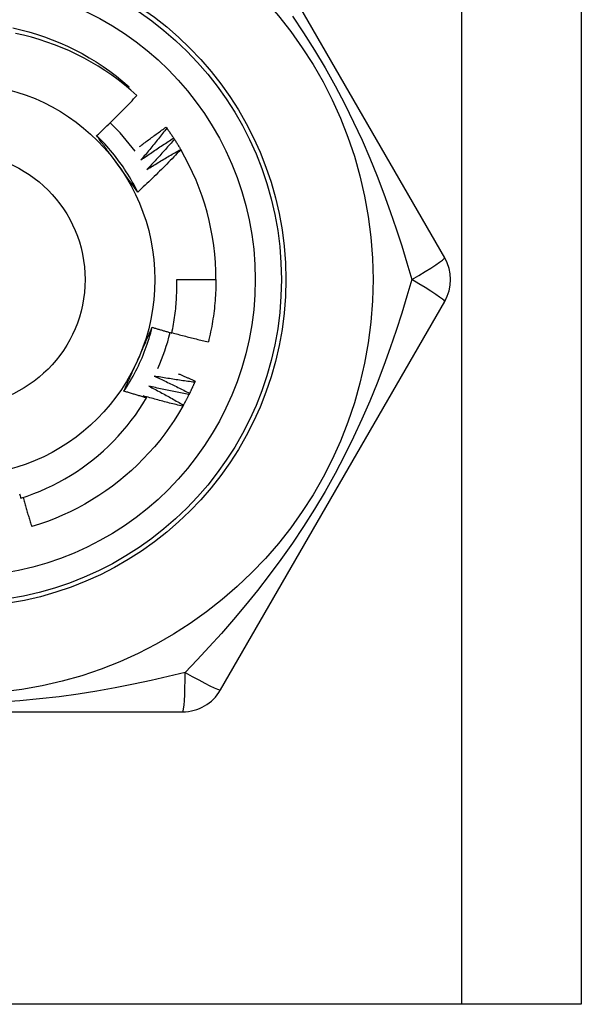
# Model space of a CAD drawing. Header units: inches. Extents: x 6 to 188, y 10 to 101.
# Tile 12 of 140: x 9.062 to 9.315, y 27.405 to 27.849. Entities that reach past the tile are written whole.
import ezdxf

# ---------------------------------------------------------------- set-up
doc = ezdxf.new("R2010")
doc.units = ezdxf.units.IN
doc.header["$MEASUREMENT"] = 0
doc.layers.add('Visible Edges(ANSI)', color=7, linetype='Continuous', lineweight=25)
doc.layers.add('Visible Tangent Edges(ANSI)', color=7, linetype='Continuous', lineweight=25)

msp = doc.modelspace()

# ---------------------------------------------------------------- linework, layer by layer
at = {"layer": 'Visible Edges(ANSI)'}
for p, q in [((9.315448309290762, 72.34967122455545), (9.315448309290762, 27.40478933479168)), ((9.253795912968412, 27.74140358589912), (9.152646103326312, 27.91660018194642)), ((9.110980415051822, 27.81801388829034), (9.111423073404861, 27.81853102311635)), ((9.128044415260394, 27.80032632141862), (9.12840058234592, 27.79983889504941)), ((9.13148744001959, 27.79537563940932), (9.13181782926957, 27.79487037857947)), ((9.134668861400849, 27.79025291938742), (9.134717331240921, 27.79017008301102)), ((9.132875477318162, 27.73156098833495), (9.15059003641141, 27.73156098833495)), ((9.152646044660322, 27.54652170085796), (9.253795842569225, 27.72171828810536)), ((9.141198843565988, 27.68580920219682), (9.14095959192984, 27.685254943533)), ((8.933298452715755, 27.53667909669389), (9.135598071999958, 27.53667909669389)), ((9.26159830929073, 27.40478933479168), (8.807298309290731, 27.40478933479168)), ((9.315448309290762, 27.40478933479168), (9.26159830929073, 27.40478933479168))]:
    msp.add_line(p, q, dxfattribs=at)
at = {"layer": 'Visible Edges(ANSI)', "flags": 128}
for points in [[(9.058885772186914, 27.84510266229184), (9.062509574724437, 27.84426177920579), (9.066104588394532, 27.84330525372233), (9.069667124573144, 27.84223409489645), (9.07319352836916, 27.84104939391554), (9.076680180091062, 27.8397523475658), (9.080123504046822, 27.83834431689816), (9.08351996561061, 27.83682672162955), (9.086866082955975, 27.83520113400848), (9.09015842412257, 27.83346920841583), (9.093393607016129, 27.83163272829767), (9.096568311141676, 27.82969358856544), (9.099679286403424, 27.82765376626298), (9.102723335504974, 27.82551534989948), (9.10569733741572, 27.82328054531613), (9.108598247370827, 27.82095164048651), (9.111423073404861, 27.81853102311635)], [(9.114914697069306, 27.81456227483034), (9.112174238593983, 27.81699961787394), (9.109360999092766, 27.81934607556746), (9.106477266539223, 27.8216000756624), (9.103525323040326, 27.82376002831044), (9.100507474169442, 27.82582436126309), (9.097426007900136, 27.82779149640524), (9.09428320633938, 27.8296598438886), (9.091081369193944, 27.83142783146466), (9.087822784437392, 27.83309388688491), (9.084509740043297, 27.83465642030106), (9.081144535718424, 27.83611385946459), (9.07773054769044, 27.8374641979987), (9.074278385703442, 27.83870310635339), (9.070792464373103, 27.83982928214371), (9.067275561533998, 27.84084213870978), (9.063730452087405, 27.84174105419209), (9.060159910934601, 27.84252543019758)], [(9.096736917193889, 27.79648417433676), (9.097519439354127, 27.79721243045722), (9.098299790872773, 27.79794289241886), (9.099077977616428, 27.79867556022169), (9.09985399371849, 27.7994104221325), (9.100627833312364, 27.8001474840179), (9.101399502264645, 27.80088672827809), (9.102168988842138, 27.80162816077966), (9.102936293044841, 27.80237176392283), (9.103701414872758, 27.80311754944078), (9.104464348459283, 27.80386549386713), (9.105225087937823, 27.80461560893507), (9.105983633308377, 27.80536787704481), (9.106739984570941, 27.80612229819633), (9.107494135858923, 27.80687886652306), (9.108246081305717, 27.80763757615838), (9.108995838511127, 27.8083984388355), (9.109743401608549, 27.80916144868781), (9.110488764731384, 27.80992659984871), (9.111231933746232, 27.81069389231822), (9.111972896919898, 27.81146332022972), (9.112711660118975, 27.81223487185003), (9.11344821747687, 27.81300855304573), (9.11418256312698, 27.81378435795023), (9.114914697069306, 27.81456227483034)], [(9.116144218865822, 27.79154201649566), (9.116632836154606, 27.79191717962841), (9.11712208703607, 27.79229154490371), (9.117611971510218, 27.79266512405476), (9.118102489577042, 27.79303791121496), (9.118593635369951, 27.7934099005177), (9.11908541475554, 27.7937810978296), (9.119577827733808, 27.79415150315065), (9.12007086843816, 27.79452111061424), (9.120564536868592, 27.79488992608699), (9.121058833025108, 27.79525794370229), (9.121553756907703, 27.79562516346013), (9.122049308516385, 27.79599159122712), (9.122545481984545, 27.79635721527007), (9.123042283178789, 27.79672204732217), (9.123539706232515, 27.79708607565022), (9.124037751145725, 27.79744930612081), (9.124536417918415, 27.79781173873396), (9.125035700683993, 27.79817336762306), (9.125535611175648, 27.79853419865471), (9.126036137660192, 27.79889422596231), (9.126537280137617, 27.79925345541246), (9.127039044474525, 27.79961188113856), (9.127541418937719, 27.79996950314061), (9.128044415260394, 27.80032632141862)], [(9.12840058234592, 27.79983889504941), (9.127928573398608, 27.79923330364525), (9.127455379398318, 27.79862859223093), (9.126981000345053, 27.79802475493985), (9.126505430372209, 27.79742180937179), (9.12602867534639, 27.79681974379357), (9.125550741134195, 27.79621856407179), (9.125071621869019, 27.79561827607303), (9.12459131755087, 27.7950188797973), (9.12410983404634, 27.79442037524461), (9.123627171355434, 27.79382276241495), (9.12314332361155, 27.79322604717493), (9.122658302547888, 27.79263022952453), (9.122172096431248, 27.79203531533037), (9.12168471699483, 27.79144129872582), (9.121196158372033, 27.79084819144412), (9.120706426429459, 27.79025598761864), (9.120215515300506, 27.78966469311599), (9.119723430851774, 27.78907431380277), (9.119230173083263, 27.78848483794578), (9.118735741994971, 27.78789628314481), (9.118240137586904, 27.78730864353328), (9.117743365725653, 27.78672191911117), (9.117245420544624, 27.78613611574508), (9.116746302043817, 27.78555123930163)], [(9.12840058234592, 27.79983889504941), (9.128533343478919, 27.79965583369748), (9.128665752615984, 27.79947251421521), (9.128797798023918, 27.79928894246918), (9.128929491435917, 27.79910511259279), (9.129060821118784, 27.79892102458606), (9.12919179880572, 27.79873667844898), (9.129322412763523, 27.79855208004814), (9.129452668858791, 27.79836722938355), (9.129582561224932, 27.79818212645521), (9.12971209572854, 27.79799676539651), (9.129841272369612, 27.79781115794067), (9.129970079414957, 27.79762529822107), (9.130098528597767, 27.79743918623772), (9.130226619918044, 27.79725282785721), (9.130354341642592, 27.79706621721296), (9.13048169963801, 27.79687936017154), (9.130608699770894, 27.79669225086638), (9.130735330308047, 27.79650490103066), (9.130861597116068, 27.79631729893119), (9.130987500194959, 27.79612945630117), (9.131113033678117, 27.79594136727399), (9.131238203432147, 27.79575303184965), (9.131363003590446, 27.79556445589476), (9.131487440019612, 27.79537563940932)], [(9.115290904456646, 27.77103474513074), (9.114702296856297, 27.77221530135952), (9.114096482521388, 27.77338714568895), (9.113473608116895, 27.77455003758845), (9.112833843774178, 27.77570374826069), (9.112177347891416, 27.77684803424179), (9.111504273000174, 27.77798266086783), (9.110814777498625, 27.77910739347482), (9.110109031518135, 27.78022199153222), (9.10938718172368, 27.78132622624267), (9.108649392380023, 27.78241984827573), (9.107895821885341, 27.78350263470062), (9.1071266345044, 27.7845743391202), (9.10634197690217, 27.7856347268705), (9.105542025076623, 27.78668356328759), (9.10472691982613, 27.7877206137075), (9.103896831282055, 27.78874563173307), (9.103051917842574, 27.78975839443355), (9.102192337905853, 27.79075866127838), (9.101318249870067, 27.79174618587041), (9.100429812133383, 27.79272074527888), (9.09952718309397, 27.79368209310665), (9.09861052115, 27.79462999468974), (9.097679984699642, 27.79556421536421), (9.096735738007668, 27.7964845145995)], [(9.106113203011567, 27.7836285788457), (9.105720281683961, 27.78416937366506), (9.10532770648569, 27.78470966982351), (9.10493545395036, 27.78524947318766), (9.104543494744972, 27.7857887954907), (9.10415182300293, 27.78632763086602), (9.103760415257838, 27.78686599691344), (9.103369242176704, 27.78740389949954), (9.102978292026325, 27.78794135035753), (9.10258754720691, 27.78847834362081), (9.10219698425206, 27.78901489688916), (9.101806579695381, 27.7895510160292), (9.101416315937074, 27.79008670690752), (9.101026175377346, 27.79062197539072), (9.100636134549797, 27.7911568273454), (9.100246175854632, 27.79169127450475), (9.099856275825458, 27.79222532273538), (9.099466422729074, 27.79275897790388), (9.099076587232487, 27.79329224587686), (9.098686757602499, 27.79382513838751), (9.098296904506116, 27.79435766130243), (9.097907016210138, 27.79488981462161), (9.097517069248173, 27.79542161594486), (9.097127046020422, 27.79595306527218), (9.096736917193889, 27.79648417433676)], [(9.116746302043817, 27.78555123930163), (9.11735079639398, 27.78597420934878), (9.11795614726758, 27.78639600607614), (9.11856235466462, 27.78681661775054), (9.1191694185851, 27.78723605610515), (9.119777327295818, 27.78765430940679), (9.120386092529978, 27.78807137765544), (9.120995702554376, 27.78848726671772), (9.121606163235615, 27.78890197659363), (9.122217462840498, 27.78931549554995), (9.122829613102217, 27.7897278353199), (9.12344260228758, 27.79013898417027), (9.124056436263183, 27.79054894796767), (9.124671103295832, 27.79095772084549), (9.12528661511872, 27.79136530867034), (9.12590295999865, 27.79177170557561), (9.126520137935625, 27.7921769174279), (9.127138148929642, 27.79258093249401), (9.127756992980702, 27.79298375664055), (9.128376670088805, 27.79338538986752), (9.128997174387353, 27.79378583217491), (9.129618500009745, 27.79418507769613), (9.13024065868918, 27.79458312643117), (9.130863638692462, 27.79497997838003), (9.13148744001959, 27.79537563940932)], [(9.13181782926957, 27.79487037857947), (9.131315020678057, 27.79429010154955), (9.130811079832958, 27.79371076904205), (9.130305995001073, 27.79313236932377), (9.129799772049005, 27.79255491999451), (9.129292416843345, 27.79197840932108), (9.128783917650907, 27.79140284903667), (9.128274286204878, 27.79082823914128), (9.127763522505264, 27.7902545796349), (9.127251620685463, 27.78968187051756), (9.126738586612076, 27.78911011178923), (9.126224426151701, 27.78853931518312), (9.125709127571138, 27.78796948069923), (9.125192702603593, 27.78740060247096), (9.124675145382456, 27.78683268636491), (9.124156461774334, 27.78626573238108), (9.123636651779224, 27.78569974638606), (9.123115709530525, 27.78513472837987), (9.122593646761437, 27.78457068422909), (9.122070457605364, 27.78400760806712), (9.1215461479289, 27.78344550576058), (9.121020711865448, 27.78288438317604), (9.12049414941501, 27.78232423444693), (9.11996647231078, 27.78176507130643), (9.11943767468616, 27.78120688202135)], [(9.13181782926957, 27.79487037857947), (9.131940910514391, 27.79468067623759), (9.132063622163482, 27.79449073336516), (9.132185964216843, 27.79430054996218), (9.132307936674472, 27.79411013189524), (9.132429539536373, 27.79391947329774), (9.132550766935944, 27.79372858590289), (9.132671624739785, 27.79353745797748), (9.132792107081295, 27.79334608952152), (9.132912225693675, 27.7931544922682), (9.133031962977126, 27.79296266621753), (9.133151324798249, 27.7927705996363), (9.133270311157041, 27.79257830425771), (9.133388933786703, 27.79238577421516), (9.133507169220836, 27.79219302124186), (9.133625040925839, 27.79200003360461), (9.133742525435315, 27.79180681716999), (9.13385964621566, 27.79161337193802), (9.133976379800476, 27.79141969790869), (9.134092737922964, 27.79122579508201), (9.134208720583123, 27.79103166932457), (9.134324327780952, 27.79083732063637), (9.134439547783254, 27.79064274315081), (9.134554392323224, 27.79044794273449), (9.13466886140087, 27.79025291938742)], [(9.134717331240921, 27.79017008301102), (9.133934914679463, 27.7893465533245), (9.133150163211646, 27.78852528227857), (9.132363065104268, 27.7877062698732), (9.131573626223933, 27.78688953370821), (9.130781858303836, 27.78607506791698), (9.12998774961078, 27.78526288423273), (9.129191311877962, 27.78445298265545), (9.128392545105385, 27.78364536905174), (9.127591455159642, 27.7828400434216), (9.12678804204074, 27.78203702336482), (9.125982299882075, 27.78123629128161), (9.125174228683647, 27.78043785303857), (9.12436382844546, 27.7796417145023), (9.123551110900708, 27.77884788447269), (9.122736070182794, 27.77805636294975), (9.121918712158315, 27.77726715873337), (9.121099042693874, 27.77648027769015), (9.120277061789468, 27.7756957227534), (9.119452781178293, 27.7749134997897), (9.118626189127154, 27.77413361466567), (9.117797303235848, 27.77335607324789), (9.116966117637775, 27.77258088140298), (9.11613264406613, 27.77180804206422), (9.115296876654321, 27.77103756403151)], [(9.11943767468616, 27.78120688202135), (9.120063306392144, 27.78159790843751), (9.120689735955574, 27.78198771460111), (9.121316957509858, 27.78237630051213), (9.12194497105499, 27.78276366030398), (9.122573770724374, 27.78314979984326), (9.123203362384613, 27.78353470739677), (9.123833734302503, 27.78391840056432), (9.12446489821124, 27.7843008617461), (9.125096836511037, 27.7846820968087), (9.125729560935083, 27.78506209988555), (9.126363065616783, 27.78544088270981), (9.126997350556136, 27.78581843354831), (9.12763240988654, 27.78619475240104), (9.128268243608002, 27.78656984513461), (9.128904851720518, 27.7869437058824), (9.129542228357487, 27.78731633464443), (9.130180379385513, 27.78768772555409), (9.130819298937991, 27.78805789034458), (9.131458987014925, 27.78842681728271), (9.132099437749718, 27.78879451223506), (9.132740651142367, 27.78916096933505), (9.133382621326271, 27.78952618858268), (9.13402536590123, 27.78989017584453), (9.134668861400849, 27.79025291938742)], [(9.115296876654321, 27.77103756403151), (9.114914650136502, 27.77155776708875), (9.114532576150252, 27.77207825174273), (9.114150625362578, 27.77259903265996), (9.113768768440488, 27.77312012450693), (9.113386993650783, 27.77364154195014), (9.11300525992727, 27.77416329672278), (9.112623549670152, 27.77468540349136), (9.112241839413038, 27.77520787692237), (9.111860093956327, 27.7757307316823), (9.111478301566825, 27.77625397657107), (9.111096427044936, 27.77677763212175), (9.110714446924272, 27.77730171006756), (9.11033233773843, 27.77782622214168), (9.109950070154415, 27.77835118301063), (9.109567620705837, 27.77887660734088), (9.1091849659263, 27.77940250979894), (9.108802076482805, 27.77992890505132), (9.108418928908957, 27.78045580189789), (9.108035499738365, 27.78098321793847), (9.10765175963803, 27.78151117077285), (9.107267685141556, 27.78203966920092), (9.106883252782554, 27.78256872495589), (9.106498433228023, 27.78309836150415), (9.106113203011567, 27.7836285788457)], [(9.130673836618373, 27.70746841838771), (9.130883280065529, 27.70845758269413), (9.131082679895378, 27.70944908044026), (9.131271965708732, 27.7104426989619), (9.131451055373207, 27.71143796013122), (9.131619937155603, 27.71243475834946), (9.131778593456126, 27.71343301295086), (9.131927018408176, 27.71443264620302), (9.132065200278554, 27.71543358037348), (9.132193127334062, 27.7164357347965), (9.1323107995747, 27.71743903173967), (9.132418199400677, 27.71844339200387), (9.132515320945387, 27.71944873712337), (9.132602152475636, 27.72045498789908), (9.132678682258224, 27.72146206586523), (9.132744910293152, 27.72246989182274), (9.132800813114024, 27.72347838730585), (9.132846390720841, 27.72448747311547), (9.132881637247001, 27.72549707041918), (9.132906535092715, 27.72650710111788), (9.132921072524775, 27.72751748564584), (9.132925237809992, 27.72852814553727), (9.132919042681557, 27.72953900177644), (9.132902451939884, 27.73054997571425), (9.132875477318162, 27.73156098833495)], [(9.15059003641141, 27.73156098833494), (9.15058402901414, 27.73037936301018), (9.150565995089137, 27.72919785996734), (9.150535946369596, 27.72801660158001), (9.15049387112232, 27.7268357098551), (9.150439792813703, 27.72565530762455), (9.150373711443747, 27.72447551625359), (9.150295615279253, 27.72329645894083), (9.150205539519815, 27.72211825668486), (9.150103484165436, 27.72094103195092), (9.149989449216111, 27.71976490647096), (9.149863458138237, 27.71859000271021), (9.149725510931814, 27.71741644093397), (9.149575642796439, 27.71624434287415), (9.149413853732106, 27.71507383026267), (9.149240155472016, 27.71390502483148), (9.149054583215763, 27.71273804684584), (9.148857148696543, 27.71157301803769), (9.148647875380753, 27.71041005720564), (9.14842677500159, 27.70924928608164), (9.14819387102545, 27.70809082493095), (9.147949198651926, 27.7069347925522), (9.147692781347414, 27.70578131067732), (9.147424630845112, 27.70463049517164), (9.14714479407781, 27.70348246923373)], [(9.109054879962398, 27.6812861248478), (9.109782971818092, 27.68238615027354), (9.11049490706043, 27.6834967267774), (9.111190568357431, 27.68461759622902), (9.111869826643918, 27.68574850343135), (9.112532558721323, 27.68688919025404), (9.113178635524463, 27.68803940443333), (9.113807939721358, 27.68919888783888), (9.11442033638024, 27.69036738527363), (9.11501570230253, 27.69154463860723), (9.115593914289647, 27.69273039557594), (9.11615484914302, 27.69392439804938), (9.116698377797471, 27.69512638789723), (9.117224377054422, 27.69633611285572), (9.1177327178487, 27.6975533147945), (9.118223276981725, 27.69877773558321), (9.118695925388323, 27.70000912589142), (9.119150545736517, 27.70124722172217), (9.11958700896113, 27.702491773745), (9.120005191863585, 27.70374252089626), (9.120404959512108, 27.7049992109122), (9.120786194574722, 27.70626158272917), (9.121148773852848, 27.70752938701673), (9.121492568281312, 27.7088023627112), (9.121817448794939, 27.7100802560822)], [(9.115372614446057, 27.6955311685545), (9.115644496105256, 27.6961418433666), (9.115916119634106, 27.696751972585), (9.116187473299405, 27.69736157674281), (9.116458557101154, 27.6979706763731), (9.116729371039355, 27.69857929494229), (9.11699990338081, 27.69918745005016), (9.117270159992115, 27.69979516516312), (9.117540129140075, 27.70040246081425), (9.11780980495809, 27.70100935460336), (9.11807919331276, 27.70161587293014), (9.118348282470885, 27.7022220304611), (9.118617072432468, 27.70282785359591), (9.118885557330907, 27.70343335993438), (9.119153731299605, 27.70403857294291), (9.119421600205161, 27.70464351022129), (9.119689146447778, 27.70524819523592), (9.119956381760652, 27.70585264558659), (9.12022328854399, 27.706456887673), (9.120489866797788, 27.70706093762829), (9.120756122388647, 27.70766481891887), (9.12102203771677, 27.70826855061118), (9.121287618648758, 27.70887215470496), (9.12155285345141, 27.70947565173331), (9.121817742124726, 27.71007906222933)], [(9.121817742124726, 27.71007906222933), (9.122185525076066, 27.70996584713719), (9.122553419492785, 27.70985301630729), (9.122921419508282, 27.70974057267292), (9.123289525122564, 27.70962851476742), (9.123657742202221, 27.7095168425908), (9.124026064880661, 27.70940555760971), (9.124394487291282, 27.70929465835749), (9.124763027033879, 27.70918414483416), (9.125131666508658, 27.70907401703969), (9.125500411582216, 27.70896427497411), (9.125869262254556, 27.70885491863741), (9.126238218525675, 27.70874594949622), (9.126607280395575, 27.70863736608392), (9.126976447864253, 27.7085291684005), (9.127345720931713, 27.70842135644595), (9.127715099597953, 27.70831393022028), (9.128084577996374, 27.70820689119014), (9.128454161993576, 27.70810023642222), (9.128823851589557, 27.70799396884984), (9.129193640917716, 27.70788808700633), (9.12956353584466, 27.70778259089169), (9.129933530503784, 27.70767748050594), (9.130303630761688, 27.70757275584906), (9.130673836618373, 27.70746841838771)], [(9.130716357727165, 27.70766527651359), (9.131396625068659, 27.70747627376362), (9.132077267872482, 27.70728854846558), (9.132758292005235, 27.70710210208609), (9.133439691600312, 27.70691693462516), (9.134121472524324, 27.70673304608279), (9.13480362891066, 27.70655043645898), (9.13548616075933, 27.70636910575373), (9.13616905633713, 27.70618905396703), (9.136852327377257, 27.7060102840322), (9.137535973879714, 27.70583279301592), (9.138219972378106, 27.70565658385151), (9.138904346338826, 27.70548165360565), (9.139589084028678, 27.70530800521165), (9.140274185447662, 27.70513563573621), (9.140959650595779, 27.70496455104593), (9.141645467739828, 27.70479474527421), (9.142331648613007, 27.70462622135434), (9.143018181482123, 27.70445898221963), (9.14370506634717, 27.70429302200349), (9.14439231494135, 27.7041283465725), (9.145079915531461, 27.70396495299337), (9.145767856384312, 27.7038028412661), (9.146456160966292, 27.70364201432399), (9.14714479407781, 27.70348246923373)], [(9.109060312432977, 27.6812823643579), (9.109319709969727, 27.68187348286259), (9.109579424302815, 27.68246461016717), (9.10983945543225, 27.68305578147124), (9.11009980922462, 27.6836470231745), (9.11036047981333, 27.68423836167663), (9.110621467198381, 27.68482982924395), (9.110882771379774, 27.68542145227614), (9.111144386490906, 27.68601326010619), (9.11140631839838, 27.68660528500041), (9.111668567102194, 27.68719755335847), (9.111931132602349, 27.68779009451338), (9.112194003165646, 27.68838293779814), (9.112457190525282, 27.68897610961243), (9.112720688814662, 27.68956964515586), (9.112984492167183, 27.69016356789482), (9.113248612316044, 27.69075790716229), (9.113513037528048, 27.69135269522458), (9.113777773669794, 27.69194795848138), (9.114042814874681, 27.69254372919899), (9.114308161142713, 27.69314003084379), (9.114573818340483, 27.69373689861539), (9.1148397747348, 27.69433435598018), (9.115106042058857, 27.69493243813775), (9.115372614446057, 27.6955311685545)], [(9.122734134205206, 27.68804639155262), (9.123405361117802, 27.68774016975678), (9.124076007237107, 27.6874326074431), (9.124746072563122, 27.68712371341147), (9.125415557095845, 27.6868134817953), (9.12608444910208, 27.68650191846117), (9.126752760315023, 27.6861890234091), (9.127420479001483, 27.68587479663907), (9.128087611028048, 27.68555923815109), (9.128754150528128, 27.68524235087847), (9.129420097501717, 27.68492413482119), (9.130085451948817, 27.68460459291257), (9.130750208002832, 27.6842837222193), (9.13141436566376, 27.68396152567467), (9.132077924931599, 27.6836380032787), (9.132740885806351, 27.68331315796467), (9.133403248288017, 27.68298698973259), (9.134065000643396, 27.68265949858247), (9.134726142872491, 27.68233068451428), (9.135386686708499, 27.68200055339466), (9.136046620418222, 27.68166909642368), (9.136705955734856, 27.68133632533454), (9.137364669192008, 27.68100224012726), (9.138022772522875, 27.68066683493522), (9.13868025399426, 27.68033010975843)], [(9.14095959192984, 27.685254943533), (9.140198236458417, 27.68535433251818), (9.139437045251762, 27.68545519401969), (9.138676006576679, 27.68555752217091), (9.137915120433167, 27.68566131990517), (9.137154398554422, 27.68576658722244), (9.136393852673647, 27.68587332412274), (9.13563345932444, 27.68598153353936), (9.134873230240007, 27.68609121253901), (9.134113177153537, 27.68620236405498), (9.133353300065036, 27.68631498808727), (9.132593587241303, 27.68642908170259), (9.131834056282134, 27.68654464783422), (9.131074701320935, 27.68666168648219), (9.130315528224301, 27.68678019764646), (9.129556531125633, 27.68690018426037), (9.12879772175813, 27.6870216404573), (9.128039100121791, 27.68714457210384), (9.127280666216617, 27.68726897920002), (9.126522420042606, 27.68739486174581), (9.125764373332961, 27.68752221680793), (9.125006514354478, 27.68765104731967), (9.124248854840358, 27.68778135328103), (9.123491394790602, 27.68791313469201), (9.122734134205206, 27.68804639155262)], [(9.133601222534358, 27.6891233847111), (9.133919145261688, 27.68898869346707), (9.134236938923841, 27.68885370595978), (9.134554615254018, 27.68871842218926), (9.134872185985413, 27.6885828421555), (9.135189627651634, 27.68844696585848), (9.135506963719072, 27.68831079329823), (9.135824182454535, 27.68817432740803), (9.136141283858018, 27.68803756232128), (9.136458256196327, 27.68790050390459), (9.136775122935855, 27.68776314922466), (9.137091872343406, 27.68762549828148), (9.137408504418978, 27.68748755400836), (9.137725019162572, 27.68734931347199), (9.13804140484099, 27.68721077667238), (9.13835768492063, 27.68707194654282), (9.13867384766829, 27.68693282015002), (9.138989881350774, 27.68679340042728), (9.13930580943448, 27.68665368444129), (9.13962160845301, 27.68651367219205), (9.13993729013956, 27.68637336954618), (9.140252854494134, 27.68623276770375), (9.14056830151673, 27.68609187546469), (9.140883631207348, 27.68595068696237), (9.141198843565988, 27.68580920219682)], [(9.120356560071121, 27.68352267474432), (9.121010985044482, 27.68318202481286), (9.121664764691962, 27.68284006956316), (9.122317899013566, 27.6824968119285), (9.122970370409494, 27.68215225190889), (9.123622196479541, 27.68180639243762), (9.124273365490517, 27.6814592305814), (9.124923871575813, 27.68111076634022), (9.125573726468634, 27.68076100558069), (9.12622291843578, 27.68040995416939), (9.126871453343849, 27.68005760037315), (9.127519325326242, 27.67970395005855), (9.128166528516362, 27.67934900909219), (9.128813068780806, 27.67899277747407), (9.129458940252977, 27.6786352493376), (9.130104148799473, 27.67827643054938), (9.130748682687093, 27.67791632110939), (9.131392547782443, 27.67755492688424), (9.132035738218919, 27.67719224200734), (9.13267825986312, 27.67682826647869), (9.13332009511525, 27.67646300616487), (9.133961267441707, 27.6760964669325), (9.134601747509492, 27.67572863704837), (9.135241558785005, 27.67535952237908), (9.135880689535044, 27.67498912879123)], [(9.13841256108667, 27.67978901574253), (9.13765738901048, 27.67992779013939), (9.136902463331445, 27.68006802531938), (9.13614776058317, 27.6802097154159), (9.135393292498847, 27.68035286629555), (9.134639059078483, 27.68049747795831), (9.133885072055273, 27.6806435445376), (9.133131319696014, 27.68079107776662), (9.132377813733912, 27.68094006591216), (9.131624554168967, 27.68109051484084), (9.130871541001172, 27.68124243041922), (9.13011878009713, 27.68139580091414), (9.12936627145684, 27.68155063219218), (9.128614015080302, 27.68170693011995), (9.127862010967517, 27.68186468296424), (9.127110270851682, 27.68202390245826), (9.1263587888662, 27.6821845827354), (9.125607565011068, 27.68234672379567), (9.124856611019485, 27.68251032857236), (9.124105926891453, 27.68267539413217), (9.123355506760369, 27.68284192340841), (9.122605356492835, 27.68300991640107), (9.12185548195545, 27.68317937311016), (9.121105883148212, 27.68335029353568), (9.120356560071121, 27.68352267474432)], [(9.14095959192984, 27.685254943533), (9.14086922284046, 27.68504764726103), (9.140778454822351, 27.68484052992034), (9.14068728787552, 27.68463358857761), (9.140595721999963, 27.68442682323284), (9.140503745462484, 27.68422023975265), (9.140411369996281, 27.68401383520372), (9.14031859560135, 27.68380760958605), (9.140225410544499, 27.68360156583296), (9.14013183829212, 27.68339570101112), (9.14003785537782, 27.68319002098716), (9.139943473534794, 27.68298452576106), (9.139848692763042, 27.68277921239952), (9.139753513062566, 27.68257408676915), (9.139657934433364, 27.68236914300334), (9.13956195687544, 27.682164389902), (9.139465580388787, 27.68195982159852), (9.139368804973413, 27.68175544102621), (9.139271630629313, 27.68155124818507), (9.139174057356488, 27.68134724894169), (9.139076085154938, 27.68114343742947), (9.138977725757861, 27.68093981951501), (9.138878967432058, 27.68073638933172), (9.138779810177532, 27.68053315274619), (9.13868025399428, 27.68033010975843)], [(9.062521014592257, 27.63300195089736), (9.06545603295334, 27.63398488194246), (9.068363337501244, 27.63505742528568), (9.071239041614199, 27.63621853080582), (9.074074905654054, 27.63746490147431), (9.076868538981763, 27.63879522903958), (9.079618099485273, 27.64020842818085), (9.08232173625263, 27.64170339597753), (9.084977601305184, 27.6432790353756), (9.087583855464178, 27.6449342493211), (9.090138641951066, 27.64666794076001), (9.092640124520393, 27.64847901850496), (9.095086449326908, 27.65036637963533), (9.097475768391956, 27.65232893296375), (9.099806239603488, 27.65436557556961), (9.102076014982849, 27.65647521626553), (9.104280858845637, 27.65865434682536), (9.106415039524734, 27.66089726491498), (9.108477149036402, 27.66320214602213), (9.11046587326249, 27.66556723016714), (9.112379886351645, 27.66799076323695), (9.114217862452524, 27.67047097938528), (9.115978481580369, 27.67300613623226), (9.117660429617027, 27.67559446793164), (9.119262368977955, 27.67823422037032)], [(9.119262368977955, 27.67823422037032), (9.118835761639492, 27.67835568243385), (9.118409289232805, 27.67847762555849), (9.117982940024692, 27.67860004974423), (9.117556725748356, 27.67872296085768), (9.117130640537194, 27.67884634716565), (9.11670468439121, 27.67897022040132), (9.116278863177, 27.6790945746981), (9.115853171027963, 27.67921941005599), (9.115427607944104, 27.6793447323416), (9.11500218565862, 27.67947052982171), (9.11457689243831, 27.67959681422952), (9.114151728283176, 27.67972357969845), (9.113726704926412, 27.67985082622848), (9.113301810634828, 27.67997855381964), (9.112877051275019, 27.68010676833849), (9.11245242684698, 27.68023545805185), (9.11202793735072, 27.68036463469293), (9.111603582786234, 27.68049429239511), (9.111179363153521, 27.6806244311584), (9.110755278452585, 27.68075505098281), (9.11033133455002, 27.68088615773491), (9.109907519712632, 27.68101774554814), (9.109483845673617, 27.68114981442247), (9.109060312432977, 27.6812823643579)], [(9.117747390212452, 27.67912846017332), (9.11781059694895, 27.67909134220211), (9.117873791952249, 27.6790542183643), (9.117936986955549, 27.67901707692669), (9.118000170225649, 27.67897992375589), (9.118063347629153, 27.67894275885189), (9.118126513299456, 27.67890557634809), (9.118189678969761, 27.6788683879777), (9.118252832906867, 27.6788311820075), (9.118315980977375, 27.67879396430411), (9.118379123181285, 27.67875674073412), (9.118442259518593, 27.67871949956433), (9.118505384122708, 27.67868224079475), (9.11856850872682, 27.67864497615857), (9.118631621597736, 27.67860769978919), (9.118694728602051, 27.67857040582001), (9.118757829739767, 27.67853310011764), (9.118820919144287, 27.67849578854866), (9.118884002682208, 27.67845845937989), (9.118947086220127, 27.67842111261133), (9.119010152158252, 27.67838375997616), (9.119073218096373, 27.6783463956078), (9.119136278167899, 27.67830901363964), (9.119199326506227, 27.67827162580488), (9.119262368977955, 27.67823422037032)], [(9.135585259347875, 27.67446266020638), (9.134838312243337, 27.6746404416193), (9.13409168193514, 27.67481967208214), (9.133345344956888, 27.67500033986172), (9.132599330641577, 27.67518245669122), (9.131853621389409, 27.67536602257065), (9.131108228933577, 27.67555103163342), (9.130363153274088, 27.6757374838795), (9.12961839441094, 27.67592538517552), (9.128873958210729, 27.67611472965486), (9.128129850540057, 27.67630551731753), (9.127386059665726, 27.67649775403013), (9.126642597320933, 27.67669143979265), (9.125899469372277, 27.67688656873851), (9.125156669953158, 27.67708314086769), (9.124414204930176, 27.6772811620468), (9.123672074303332, 27.67748063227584), (9.122930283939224, 27.6776815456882), (9.122188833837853, 27.67788390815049), (9.121447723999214, 27.67808771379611), (9.120706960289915, 27.67829296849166), (9.119966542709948, 27.67849967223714), (9.119226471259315, 27.67870781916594), (9.118486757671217, 27.67891741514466), (9.117747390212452, 27.67912846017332)], [(9.13841256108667, 27.67978901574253), (9.138311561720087, 27.67958669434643), (9.138210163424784, 27.67938456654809), (9.138108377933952, 27.67918263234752), (9.138006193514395, 27.67898090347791), (9.13790362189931, 27.67877936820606), (9.1378006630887, 27.67857803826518), (9.137697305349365, 27.67837690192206), (9.137593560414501, 27.67817597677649), (9.137489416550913, 27.67797524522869), (9.137384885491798, 27.67777471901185), (9.137279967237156, 27.67757439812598), (9.137174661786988, 27.67737428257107), (9.137068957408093, 27.67717437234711), (9.13696287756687, 27.67697466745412), (9.136856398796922, 27.67677517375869), (9.136749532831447, 27.67657587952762), (9.136642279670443, 27.67637680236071), (9.136534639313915, 27.67617793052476), (9.136426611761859, 27.67597926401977), (9.136318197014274, 27.67578081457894), (9.136209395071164, 27.67558257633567), (9.136100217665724, 27.67538454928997), (9.135990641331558, 27.67518673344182), (9.135880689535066, 27.67498912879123)], [(9.13868025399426, 27.68033010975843), (9.138669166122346, 27.68030754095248), (9.138658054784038, 27.68028496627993), (9.13864695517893, 27.68026239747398), (9.138635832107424, 27.68023983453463), (9.138624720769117, 27.68021727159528), (9.138613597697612, 27.68019470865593), (9.138602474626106, 27.68017215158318), (9.138591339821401, 27.68014959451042), (9.1385802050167, 27.68012703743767), (9.138569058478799, 27.68010448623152), (9.138557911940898, 27.68008193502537), (9.138546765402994, 27.68005938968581), (9.138535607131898, 27.68003684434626), (9.1385244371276, 27.6800143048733), (9.1385132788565, 27.67999176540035), (9.138502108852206, 27.67996922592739), (9.138490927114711, 27.67994669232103), (9.138479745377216, 27.67992415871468), (9.138468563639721, 27.67990163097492), (9.13845737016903, 27.67987910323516), (9.138446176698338, 27.67985658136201), (9.13843497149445, 27.67983405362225), (9.13842376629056, 27.67981153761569), (9.13841256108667, 27.67978901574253)], [(9.135585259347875, 27.67446266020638), (9.133704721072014, 27.67125289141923), (9.13172235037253, 27.66810499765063), (9.129640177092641, 27.66502220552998), (9.127460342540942, 27.66200767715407), (9.125185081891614, 27.65906451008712), (9.122816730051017, 27.65619571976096), (9.120357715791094, 27.65340425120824), (9.117810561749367, 27.65069296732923), (9.115177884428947, 27.64806465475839), (9.112462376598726, 27.64552200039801), (9.109666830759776, 27.64306762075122), (9.106794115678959, 27.64070403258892), (9.10384717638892, 27.63843365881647), (9.10082903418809, 27.63625883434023), (9.097742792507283, 27.63418177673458), (9.094591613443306, 27.63220463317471), (9.091378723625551, 27.63032942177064), (9.088107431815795, 27.62855807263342), (9.084781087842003, 27.62689240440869), (9.081403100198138, 27.62533410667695), (9.077976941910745, 27.62388481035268), (9.07450612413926, 27.62254597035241), (9.070994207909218, 27.62131898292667), (9.067444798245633, 27.62020510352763)], [(9.135880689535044, 27.67498912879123), (9.135868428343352, 27.67496716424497), (9.135856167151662, 27.6749451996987), (9.135843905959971, 27.67492323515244), (9.135831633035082, 27.67490127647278), (9.135819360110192, 27.67487932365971), (9.135807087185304, 27.67485737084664), (9.135794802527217, 27.67483541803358), (9.13578251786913, 27.67481347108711), (9.135770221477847, 27.67479152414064), (9.13575792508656, 27.67476958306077), (9.13574561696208, 27.67474764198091), (9.135733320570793, 27.67472570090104), (9.135721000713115, 27.67470377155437), (9.135708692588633, 27.6746818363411), (9.135696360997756, 27.67465990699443), (9.135684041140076, 27.67463797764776), (9.135671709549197, 27.67461605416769), (9.135659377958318, 27.67459413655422), (9.135647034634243, 27.67457221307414), (9.135634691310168, 27.67455030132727), (9.135622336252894, 27.6745283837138), (9.135609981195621, 27.67450647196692), (9.135597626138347, 27.67448456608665), (9.135585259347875, 27.67446266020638)], [(9.061994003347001, 27.63501997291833), (9.062124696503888, 27.63451517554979), (9.062256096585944, 27.63401057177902), (9.062388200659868, 27.63350616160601), (9.062521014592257, 27.63300195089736)], [(9.06356393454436, 27.63333993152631), (9.063715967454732, 27.63279013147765), (9.063868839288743, 27.63224054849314), (9.064022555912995, 27.6316911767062), (9.064177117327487, 27.63114201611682), (9.064332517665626, 27.63059306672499), (9.064488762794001, 27.63004435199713), (9.06464584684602, 27.62949583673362), (9.06480377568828, 27.62894754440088), (9.06496254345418, 27.62839947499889), (9.065122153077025, 27.62785161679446), (9.065282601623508, 27.62730398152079), (9.065443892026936, 27.62675656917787), (9.065606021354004, 27.62620937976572), (9.065768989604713, 27.62566241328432), (9.065932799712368, 27.62511565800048), (9.06609744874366, 27.62456913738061), (9.066262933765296, 27.62402283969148), (9.066429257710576, 27.62347676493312), (9.066596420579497, 27.62293092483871), (9.066764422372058, 27.62238529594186), (9.066933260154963, 27.62183990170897), (9.067102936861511, 27.62129474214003), (9.067273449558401, 27.62074980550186), (9.067444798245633, 27.62020510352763)]]:
    msp.add_lwpolyline(points, dxfattribs=at)
at = {"layer": 'Visible Edges(ANSI)'}
for centre, radius in [((9.034448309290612, 27.73156098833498), 0.187007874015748), ((9.034448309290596, 27.73156098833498), 0.1338582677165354), ((9.034448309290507, 27.73156098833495), 0.0885826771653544)]:
    msp.add_circle(centre, radius, dxfattribs=at)
for centre, radius, start, end in [((9.034448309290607, 27.73156098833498), 0.0984251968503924, 36.01810377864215, 45.95689622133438), ((9.034448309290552, 27.73156098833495), 0.1161417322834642, 0, 30.30707566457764), ((9.236748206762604, 27.73156098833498), 0.0196850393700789, 330.0000000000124, 30.00000000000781), ((9.034448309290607, 27.73156098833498), 0.0984251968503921, 336.0181037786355, 345.9568962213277), ((9.135598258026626, 27.55636413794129), 0.0196850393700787, 270.0000000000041, 329.9999999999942)]:
    msp.add_arc(centre, radius, start, end, dxfattribs=at)
at = {"layer": 'Visible Tangent Edges(ANSI)'}
msp.add_line((9.26159830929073, 27.40478933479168), (9.26159830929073, 72.34967122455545), dxfattribs=at)
at = {"layer": 'Visible Tangent Edges(ANSI)', "flags": 128}
for points in [[(9.185094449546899, 27.85037780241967), (9.190155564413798, 27.84278933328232), (9.19507889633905, 27.83498529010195), (9.199830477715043, 27.82700043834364), (9.204368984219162, 27.81889274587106), (9.208664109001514, 27.8107265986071), (9.212702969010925, 27.80254566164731), (9.216482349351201, 27.7943898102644), (9.220005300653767, 27.78628882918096), (9.223291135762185, 27.77824388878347), (9.22635643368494, 27.77026182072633), (9.22921755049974, 27.76234999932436), (9.231891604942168, 27.75451316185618), (9.234396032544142, 27.74675519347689), (9.236742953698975, 27.73909759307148), (9.238944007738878, 27.73156326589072)], [(9.238944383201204, 27.73155901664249), (9.236746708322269, 27.72403464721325), (9.234401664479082, 27.71638270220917), (9.23189451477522, 27.70861707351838), (9.229211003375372, 27.70075342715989), (9.226339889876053, 27.69281634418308), (9.2232661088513, 27.6848159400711), (9.219973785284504, 27.6767593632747), (9.21644704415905, 27.66865374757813), (9.21266975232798, 27.66050600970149), (9.208628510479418, 27.65232872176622), (9.204331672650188, 27.64416296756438), (9.199792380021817, 27.63605555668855), (9.195040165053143, 27.62807123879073), (9.19011563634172, 27.62026848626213), (9.185050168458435, 27.61268026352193), (9.179876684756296, 27.60532929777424), (9.17462251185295, 27.59822783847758), (9.169298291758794, 27.59135975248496), (9.163918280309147, 27.58471409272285), (9.15849700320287, 27.57828038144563), (9.15304712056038, 27.57204615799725), (9.147580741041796, 27.56599826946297), (9.142122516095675, 27.56013699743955), (9.136698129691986, 27.55446366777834)], [(9.136694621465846, 27.55446121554), (9.129079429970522, 27.55260230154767), (9.121280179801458, 27.55080720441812), (9.113302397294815, 27.5490958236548), (9.105153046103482, 27.54748842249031), (9.096845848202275, 27.54600662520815), (9.08838164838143, 27.54466846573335), (9.07975877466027, 27.54349132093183), (9.070975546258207, 27.54249256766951), (9.062030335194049, 27.5416897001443), (9.052933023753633, 27.54110075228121)]]:
    msp.add_lwpolyline(points, dxfattribs=at)
at = {"layer": 'Visible Tangent Edges(ANSI)'}
for centre, radius in [((9.03444830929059, 27.73156098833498), 0.1476377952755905), ((9.03444830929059, 27.73156098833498), 0.1456692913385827), ((9.03444830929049, 27.73156098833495), 0.0570866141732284)]:
    msp.add_circle(centre, radius, dxfattribs=at)
for centre, major_axis, ratio, start_param, end_param in [((9.236748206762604, 27.73156098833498), (0.0170477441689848, 0.0098425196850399), 0.0560536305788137, 4.809173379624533, 6.283185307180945), ((9.236748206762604, 27.73156098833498), (0.0170477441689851, -0.0098425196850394), 0.0560536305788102, 0, 1.474011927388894), ((9.135598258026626, 27.55636413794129), (0, -0.0196850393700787), 0.0560536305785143, 2.3263e-12, 1.474011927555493), ((9.135598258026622, 27.55636413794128), (0.0170477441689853, -0.0098425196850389), 0.0560536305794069, 4.809173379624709, 6.283185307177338)]:
    msp.add_ellipse(centre, major_axis=major_axis, ratio=ratio, start_param=start_param, end_param=end_param, dxfattribs=at)

doc.saveas('drawing.dxf')
